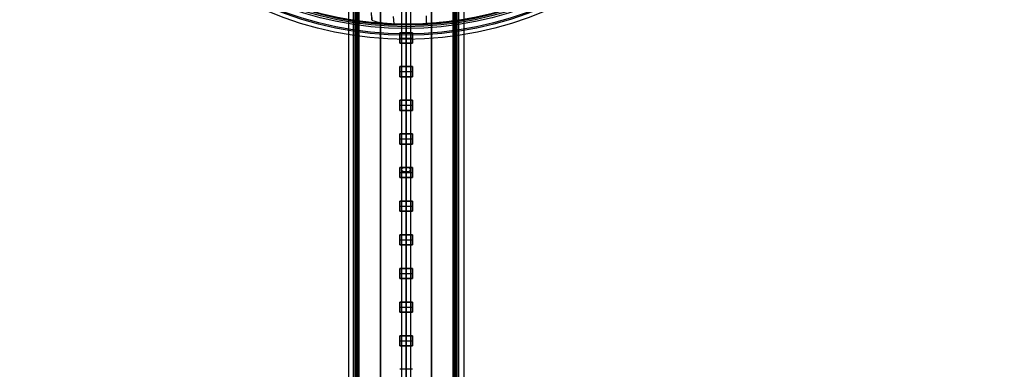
# Model space of a CAD drawing. Header units: millimetres. Extents: x -435 to 435, y -676 to 274.
# Tile 11 of 26: x -106 to 164, y -389 to -293. Entities that reach past the tile are written whole.
import ezdxf

# ---------------------------------------------------------------- set-up
doc = ezdxf.new("R2010")
doc.units = ezdxf.units.MM
doc.header["$MEASUREMENT"] = 0
for name, color, linetype, true_color in [('Cable', 7, 'Continuous', 0x000000), ('Canopy', 7, 'Continuous', 0x000000), ('Light Source', 7, 'Continuous', 0x000000), ('Tyvek Shade', 7, 'Continuous', 0x000000)]:
    doc.layers.add(name, color=color, linetype=linetype, true_color=true_color)

msp = doc.modelspace()

# ---------------------------------------------------------------- linework, layer by layer
at = {"layer": 'Cable', "color": 250, "true_color": 0x3c3c3c}
for p, q in [((0, -465.43, -176.71), (0, -200.85, -41.9)), ((-1.25, -203.5, -41.85), (-1.25, -465.99, -175.6)), ((1.25, -203.5, -41.85), (1.25, -465.99, -175.6)), ((0, -206.25, -41.85), (0, -466.56, -174.49)), ((0, -206.25, -41.85), (0, -466.56, -174.49))]:
    msp.add_line(p, q, dxfattribs=at)
at = {"layer": 'Cable', "color": 250, "true_color": 0x3c3c3c, "extrusion": (0, 0.891007, 0.45399)}
for start, end in [(270, 90), (90, 270)]:
    msp.add_arc((0, 55.1, -346.95), 1.25, start, end, dxfattribs=at)
at = {"layer": 'Canopy'}
for p, q in [((-3.32, -294.03, 1356.45), (-3.44, -292.01, 1356.45)), ((0, -294.22, 1353.57), (0, -291.88, 1331.31)), ((5.6, -293.92, 1356.45), (5.6, -291.9, 1356.45)), ((0, -294.09, 1356.45), (0, -294.35, 1358.93)), ((0, -294.86, 1331), (0, -297.2, 1353.26))]:
    msp.add_line(p, q, dxfattribs=at)
for centre, radius in [((0, -200.85, 1364.15), 97.5), ((0, -200.85, 1353.26), 96.36), ((0, -200.85, 1364.31), 96.01), ((0, -200.85, 1364.46), 94.52), ((0, -200.85, 1331), 94.02), ((0, -200.85, 1353.57), 93.37)]:
    msp.add_circle(centre, radius, dxfattribs=at)
for centre, radius, start, end in [((0, -200.85, 1359.45), 93.53, 180, 360), ((0, -200.85, 1358.93), 93.5, 180, 0), ((0, -200.85, 1356.45), 93.24, 267.9609, 279.0391)]:
    msp.add_arc(centre, radius, start, end, dxfattribs=at)
at = {"layer": 'Canopy', "extrusion": (1, -1.98929e-15, -1.21133e-15)}
msp.add_arc((-286.91, 1331.83), 8, 186, 255.8485, dxfattribs=at)
at = {"layer": 'Canopy', "extrusion": (1, 0, 0)}
for start, end in [(90, 180), (180, 186)]:
    msp.add_arc((-289.38, 1359.45), 5, start, end, dxfattribs=at)
at = {"layer": 'Canopy'}
for points, degree in [([(-9.39, -292.98, 1350.45), (-9.46, -291.96, 1350.45), (-9.52, -290.94, 1350.45)], 2), ([(-9.43, -292.33, 1344.32), (-9.43, -292.44, 1345.34), (-9.41, -292.65, 1347.38), (-9.4, -292.87, 1349.43), (-9.39, -292.98, 1350.45)], 3), ([(0, -295.36, 1364.46), (0, -294.79, 1359.02), (0, -294.22, 1353.57)], 2), ([(0, -298.35, 1364.15), (0, -296.86, 1364.31), (0, -295.36, 1364.46)], 2), ([(0, -297.2, 1353.26), (0, -297.78, 1358.7), (0, -298.35, 1364.15)], 2)]:
    msp.add_open_spline(points, degree=degree, dxfattribs=at)
msp.add_open_spline([(-9.39, -292.98, 1350.45), (-9.39, -293.08, 1351.35), (-9.19, -293.18, 1352.14), (-8.56, -293.39, 1353.55), (-8.14, -293.49, 1354.15), (-7.1, -293.69, 1355.19), (-6.49, -293.78, 1355.62), (-5.06, -293.93, 1356.25), (-4.25, -294, 1356.45), (-3.32, -294.03, 1356.45)], degree=3, knots=[0, 0, 0, 0, 0.250344, 0.250344, 0.499862, 0.499862, 0.74943, 0.74943, 1, 1, 1, 1], dxfattribs=at)
at = {"layer": 'Light Source', "color": 7, "true_color": 0xffffff}
for p, q in [((-15.84, 174.15, -217.95), (-15.84, -575.85, -217.95)), ((-15.82, 174.15, -218.25), (-15.82, -575.85, -218.25)), ((-14.42, -575.85, -217.35), (-14.42, 174.15, -217.35)), ((-13.84, -575.85, -215.95), (-13.84, 174.15, -215.95)), ((-13.81, -575.85, -217.35), (-13.81, 174.15, -217.35)), ((-13.52, -575.85, -215.95), (-13.52, 174.15, -215.95)), ((-13.2, -575.85, -216.65), (-13.2, 174.15, -216.65)), ((0, -575.85, -231.85), (0, 174.15, -231.85)), ((0, -575.85, -230.35), (0, 174.15, -230.35)), ((13.2, -575.85, -216.65), (13.2, 174.15, -216.65)), ((13.52, -575.85, -215.95), (13.52, 174.15, -215.95)), ((13.81, -575.85, -217.35), (13.81, 174.15, -217.35)), ((13.84, 174.15, -215.95), (13.84, -575.85, -215.95)), ((15.82, 174.15, -218.25), (15.82, -575.85, -218.25)), ((15.84, 174.15, -217.95), (15.84, -575.85, -217.95))]:
    msp.add_line(p, q, dxfattribs=at)
at = {"layer": 'Light Source'}
for p, q in [((-7, -573.35, -219.15), (-7, 171.65, -219.15)), ((0, -573.35, -218.4), (0, 171.65, -218.4)), ((7, -573.35, -219.15), (7, 171.65, -219.15)), ((0, -296.57, -219.9), (0, -290.12, -219.9)), ((-1.75, -299.37, -220.4), (-1.75, -296.57, -220.4)), ((-1.75, -296.57, -220.4), (1.75, -296.57, -220.4)), ((0, -296.57, -219.9), (0, -296.57, -220.9)), ((0, -296.57, -220.9), (0, -299.37, -220.9)), ((1.75, -296.57, -220.4), (1.75, -299.37, -220.4)), ((-1.75, -297.97, -219.9), (-1.75, -297.97, -220.9)), ((-1.75, -297.97, -220.9), (1.75, -297.97, -220.9)), ((1.75, -299.37, -220.4), (-1.75, -299.37, -220.4)), ((0, -305.82, -219.9), (0, -299.37, -219.9)), ((0, -299.37, -219.9), (0, -299.37, -220.9)), ((1.75, -297.97, -219.9), (1.75, -297.97, -220.9)), ((-1.75, -308.62, -220.4), (-1.75, -305.82, -220.4)), ((-1.75, -305.82, -220.4), (1.75, -305.82, -220.4)), ((-1.75, -307.22, -219.9), (-1.75, -307.22, -220.9)), ((-1.75, -307.22, -220.9), (1.75, -307.22, -220.9)), ((0, -305.82, -219.9), (0, -305.82, -220.9)), ((0, -305.82, -220.9), (0, -308.62, -220.9)), ((1.75, -305.82, -220.4), (1.75, -308.62, -220.4)), ((1.75, -307.22, -219.9), (1.75, -307.22, -220.9)), ((1.75, -308.62, -220.4), (-1.75, -308.62, -220.4)), ((0, -315.07, -219.9), (0, -308.62, -219.9)), ((0, -308.62, -219.9), (0, -308.62, -220.9)), ((-1.75, -317.87, -220.4), (-1.75, -315.07, -220.4)), ((-1.75, -315.07, -220.4), (1.75, -315.07, -220.4)), ((-1.75, -316.47, -219.9), (-1.75, -316.47, -220.9)), ((-1.75, -316.47, -220.9), (1.75, -316.47, -220.9)), ((0, -315.07, -219.9), (0, -315.07, -220.9)), ((0, -315.07, -220.9), (0, -317.87, -220.9)), ((1.75, -315.07, -220.4), (1.75, -317.87, -220.4)), ((1.75, -316.47, -219.9), (1.75, -316.47, -220.9)), ((1.75, -317.87, -220.4), (-1.75, -317.87, -220.4)), ((0, -324.32, -219.9), (0, -317.87, -219.9)), ((0, -317.87, -219.9), (0, -317.87, -220.9)), ((-1.75, -327.12, -220.4), (-1.75, -324.32, -220.4)), ((-1.75, -324.32, -220.4), (1.75, -324.32, -220.4)), ((0, -324.32, -219.9), (0, -324.32, -220.9)), ((0, -324.32, -220.9), (0, -327.12, -220.9)), ((1.75, -324.32, -220.4), (1.75, -327.12, -220.4)), ((-1.75, -325.72, -219.9), (-1.75, -325.72, -220.9)), ((-1.75, -325.72, -220.9), (1.75, -325.72, -220.9)), ((1.75, -327.12, -220.4), (-1.75, -327.12, -220.4)), ((0, -333.57, -219.9), (0, -327.12, -219.9)), ((0, -327.12, -219.9), (0, -327.12, -220.9)), ((1.75, -325.72, -219.9), (1.75, -325.72, -220.9)), ((-1.75, -336.37, -220.4), (-1.75, -333.57, -220.4)), ((-1.75, -333.57, -220.4), (1.75, -333.57, -220.4)), ((-1.75, -334.97, -219.9), (-1.75, -334.97, -220.9)), ((-1.75, -334.97, -220.9), (1.75, -334.97, -220.9)), ((0, -333.57, -219.9), (0, -333.57, -220.9)), ((0, -333.57, -220.9), (0, -336.37, -220.9)), ((1.75, -333.57, -220.4), (1.75, -336.37, -220.4)), ((1.75, -334.97, -219.9), (1.75, -334.97, -220.9)), ((1.75, -336.37, -220.4), (-1.75, -336.37, -220.4)), ((0, -342.82, -219.9), (0, -336.37, -219.9)), ((0, -336.37, -219.9), (0, -336.37, -220.9)), ((-1.75, -345.62, -220.4), (-1.75, -342.82, -220.4)), ((-1.75, -342.82, -220.4), (1.75, -342.82, -220.4)), ((0, -342.82, -219.9), (0, -342.82, -220.9)), ((0, -342.82, -220.9), (0, -345.62, -220.9)), ((1.75, -342.82, -220.4), (1.75, -345.62, -220.4)), ((-1.75, -344.22, -219.9), (-1.75, -344.22, -220.9)), ((-1.75, -344.22, -220.9), (1.75, -344.22, -220.9)), ((1.75, -345.62, -220.4), (-1.75, -345.62, -220.4)), ((0, -352.07, -219.9), (0, -345.62, -219.9)), ((0, -345.62, -219.9), (0, -345.62, -220.9)), ((1.75, -344.22, -219.9), (1.75, -344.22, -220.9)), ((-1.75, -354.87, -220.4), (-1.75, -352.07, -220.4)), ((-1.75, -352.07, -220.4), (1.75, -352.07, -220.4)), ((-1.75, -353.47, -219.9), (-1.75, -353.47, -220.9)), ((-1.75, -353.47, -220.9), (1.75, -353.47, -220.9)), ((0, -352.07, -219.9), (0, -352.07, -220.9)), ((0, -352.07, -220.9), (0, -354.87, -220.9)), ((1.75, -352.07, -220.4), (1.75, -354.87, -220.4)), ((1.75, -353.47, -219.9), (1.75, -353.47, -220.9)), ((1.75, -354.87, -220.4), (-1.75, -354.87, -220.4)), ((0, -361.32, -219.9), (0, -354.87, -219.9)), ((0, -354.87, -219.9), (0, -354.87, -220.9)), ((-1.75, -364.12, -220.4), (-1.75, -361.32, -220.4)), ((-1.75, -361.32, -220.4), (1.75, -361.32, -220.4)), ((0, -361.32, -219.9), (0, -361.32, -220.9)), ((0, -361.32, -220.9), (0, -364.12, -220.9)), ((1.75, -361.32, -220.4), (1.75, -364.12, -220.4)), ((-1.75, -362.72, -219.9), (-1.75, -362.72, -220.9)), ((-1.75, -362.72, -220.9), (1.75, -362.72, -220.9)), ((1.75, -364.12, -220.4), (-1.75, -364.12, -220.4)), ((0, -370.57, -219.9), (0, -364.12, -219.9)), ((0, -364.12, -219.9), (0, -364.12, -220.9)), ((1.75, -362.72, -219.9), (1.75, -362.72, -220.9)), ((-1.75, -373.37, -220.4), (-1.75, -370.57, -220.4)), ((-1.75, -370.57, -220.4), (1.75, -370.57, -220.4)), ((0, -370.57, -219.9), (0, -370.57, -220.9)), ((0, -370.57, -220.9), (0, -373.37, -220.9)), ((1.75, -370.57, -220.4), (1.75, -373.37, -220.4)), ((-1.75, -371.97, -219.9), (-1.75, -371.97, -220.9)), ((-1.75, -371.97, -220.9), (1.75, -371.97, -220.9)), ((1.75, -373.37, -220.4), (-1.75, -373.37, -220.4)), ((0, -379.82, -219.9), (0, -373.37, -219.9)), ((0, -373.37, -219.9), (0, -373.37, -220.9)), ((1.75, -371.97, -219.9), (1.75, -371.97, -220.9)), ((-1.75, -382.62, -220.4), (-1.75, -379.82, -220.4)), ((-1.75, -379.82, -220.4), (1.75, -379.82, -220.4)), ((-1.75, -381.22, -219.9), (-1.75, -381.22, -220.9)), ((-1.75, -381.22, -220.9), (1.75, -381.22, -220.9)), ((0, -379.82, -219.9), (0, -379.82, -220.9)), ((0, -379.82, -220.9), (0, -382.62, -220.9)), ((1.75, -379.82, -220.4), (1.75, -382.62, -220.4)), ((1.75, -381.22, -219.9), (1.75, -381.22, -220.9)), ((1.75, -382.62, -220.4), (-1.75, -382.62, -220.4)), ((0, -389.07, -219.9), (0, -382.62, -219.9)), ((0, -382.62, -219.9), (0, -382.62, -220.9))]:
    msp.add_line(p, q, dxfattribs=at)
for points in [[(-14, -575.85, -217.4), (-14, -200.85, -217.4), (-14, 174.15, -217.4)], [(-14, -575.85, -218.4), (-14, -200.85, -218.4), (-14, 174.15, -218.4)], [(-14, -575.85, -215.9), (-14, -200.85, -215.9), (-14, 174.15, -215.9)], [(-14, -575.85, -201.85), (-14, -200.85, -201.85), (-14, 174.15, -201.85)], [(-13, -575.85, -200.85), (-13, -200.85, -200.85), (-13, 174.15, -200.85)], [(-12.9, -575.85, -217.4), (-12.9, -200.85, -217.4), (-12.9, 174.15, -217.4)], [(-12.9, -575.85, -215.9), (-12.9, -200.85, -215.9), (-12.9, 174.15, -215.9)], [(12.9, -575.85, -215.9), (12.9, -200.85, -215.9), (12.9, 174.15, -215.9)], [(12.9, -575.85, -217.4), (12.9, -200.85, -217.4), (12.9, 174.15, -217.4)], [(13, -575.85, -200.85), (13, -200.85, -200.85), (13, 174.15, -200.85)], [(14, -575.85, -201.85), (14, -200.85, -201.85), (14, 174.15, -201.85)], [(14, -575.85, -215.9), (14, -200.85, -215.9), (14, 174.15, -215.9)], [(14, -575.85, -217.4), (14, -200.85, -217.4), (14, 174.15, -217.4)], [(14, -575.85, -218.4), (14, -200.85, -218.4), (14, 174.15, -218.4)], [(-7, 171.65, -219.9), (-7, -200.85, -219.9), (-7, -573.35, -219.9)], [(-7, -573.35, -218.4), (-7, -200.85, -218.4), (-7, 171.65, -218.4)], [(7, 171.65, -219.9), (7, -200.85, -219.9), (7, -573.35, -219.9)], [(7, 171.65, -218.4), (7, -200.85, -218.4), (7, -573.35, -218.4)], [(-1.75, -296.57, -219.9), (-1.75, -297.97, -219.9), (-1.75, -299.37, -219.9)], [(1.75, -296.57, -219.9), (0, -296.57, -219.9), (-1.75, -296.57, -219.9)], [(-1.75, -296.57, -220.9), (-1.75, -297.97, -220.9), (-1.75, -299.37, -220.9)], [(-1.75, -296.57, -219.9), (-1.75, -296.57, -220.4), (-1.75, -296.57, -220.9)], [(1.75, -296.57, -220.9), (0, -296.57, -220.9), (-1.75, -296.57, -220.9)], [(1.75, -299.37, -219.9), (1.75, -297.97, -219.9), (1.75, -296.57, -219.9)], [(1.75, -296.57, -220.9), (1.75, -296.57, -220.4), (1.75, -296.57, -219.9)], [(1.75, -299.37, -220.9), (1.75, -297.97, -220.9), (1.75, -296.57, -220.9)], [(-1.75, -299.37, -219.9), (0, -299.37, -219.9), (1.75, -299.37, -219.9)], [(-1.75, -299.37, -220.9), (-1.75, -299.37, -220.4), (-1.75, -299.37, -219.9)], [(-1.75, -299.37, -220.9), (0, -299.37, -220.9), (1.75, -299.37, -220.9)], [(1.75, -299.37, -220.9), (1.75, -299.37, -220.4), (1.75, -299.37, -219.9)], [(-1.75, -305.82, -219.9), (-1.75, -307.22, -219.9), (-1.75, -308.62, -219.9)], [(1.75, -305.82, -219.9), (0, -305.82, -219.9), (-1.75, -305.82, -219.9)], [(-1.75, -305.82, -220.9), (-1.75, -307.22, -220.9), (-1.75, -308.62, -220.9)], [(-1.75, -305.82, -219.9), (-1.75, -305.82, -220.4), (-1.75, -305.82, -220.9)], [(1.75, -305.82, -220.9), (0, -305.82, -220.9), (-1.75, -305.82, -220.9)], [(1.75, -308.62, -219.9), (1.75, -307.22, -219.9), (1.75, -305.82, -219.9)], [(1.75, -305.82, -220.9), (1.75, -305.82, -220.4), (1.75, -305.82, -219.9)], [(1.75, -308.62, -220.9), (1.75, -307.22, -220.9), (1.75, -305.82, -220.9)], [(-1.75, -308.62, -219.9), (0, -308.62, -219.9), (1.75, -308.62, -219.9)], [(-1.75, -308.62, -220.9), (-1.75, -308.62, -220.4), (-1.75, -308.62, -219.9)], [(-1.75, -308.62, -220.9), (0, -308.62, -220.9), (1.75, -308.62, -220.9)], [(1.75, -308.62, -220.9), (1.75, -308.62, -220.4), (1.75, -308.62, -219.9)], [(-1.75, -315.07, -219.9), (-1.75, -316.47, -219.9), (-1.75, -317.87, -219.9)], [(1.75, -315.07, -219.9), (0, -315.07, -219.9), (-1.75, -315.07, -219.9)], [(-1.75, -315.07, -220.9), (-1.75, -316.47, -220.9), (-1.75, -317.87, -220.9)], [(-1.75, -315.07, -219.9), (-1.75, -315.07, -220.4), (-1.75, -315.07, -220.9)], [(1.75, -315.07, -220.9), (0, -315.07, -220.9), (-1.75, -315.07, -220.9)], [(1.75, -317.87, -219.9), (1.75, -316.47, -219.9), (1.75, -315.07, -219.9)], [(1.75, -315.07, -220.9), (1.75, -315.07, -220.4), (1.75, -315.07, -219.9)], [(1.75, -317.87, -220.9), (1.75, -316.47, -220.9), (1.75, -315.07, -220.9)], [(-1.75, -317.87, -219.9), (0, -317.87, -219.9), (1.75, -317.87, -219.9)], [(-1.75, -317.87, -220.9), (-1.75, -317.87, -220.4), (-1.75, -317.87, -219.9)], [(-1.75, -317.87, -220.9), (0, -317.87, -220.9), (1.75, -317.87, -220.9)], [(1.75, -317.87, -220.9), (1.75, -317.87, -220.4), (1.75, -317.87, -219.9)], [(-1.75, -324.32, -219.9), (-1.75, -325.72, -219.9), (-1.75, -327.12, -219.9)], [(1.75, -324.32, -219.9), (0, -324.32, -219.9), (-1.75, -324.32, -219.9)], [(-1.75, -324.32, -220.9), (-1.75, -325.72, -220.9), (-1.75, -327.12, -220.9)], [(-1.75, -324.32, -219.9), (-1.75, -324.32, -220.4), (-1.75, -324.32, -220.9)], [(1.75, -324.32, -220.9), (0, -324.32, -220.9), (-1.75, -324.32, -220.9)], [(1.75, -327.12, -219.9), (1.75, -325.72, -219.9), (1.75, -324.32, -219.9)], [(1.75, -324.32, -220.9), (1.75, -324.32, -220.4), (1.75, -324.32, -219.9)], [(1.75, -327.12, -220.9), (1.75, -325.72, -220.9), (1.75, -324.32, -220.9)], [(-1.75, -327.12, -219.9), (0, -327.12, -219.9), (1.75, -327.12, -219.9)], [(-1.75, -327.12, -220.9), (-1.75, -327.12, -220.4), (-1.75, -327.12, -219.9)], [(-1.75, -327.12, -220.9), (0, -327.12, -220.9), (1.75, -327.12, -220.9)], [(1.75, -327.12, -220.9), (1.75, -327.12, -220.4), (1.75, -327.12, -219.9)], [(-1.75, -333.57, -219.9), (-1.75, -334.97, -219.9), (-1.75, -336.37, -219.9)], [(1.75, -333.57, -219.9), (0, -333.57, -219.9), (-1.75, -333.57, -219.9)], [(-1.75, -333.57, -220.9), (-1.75, -334.97, -220.9), (-1.75, -336.37, -220.9)], [(-1.75, -333.57, -219.9), (-1.75, -333.57, -220.4), (-1.75, -333.57, -220.9)], [(1.75, -333.57, -220.9), (0, -333.57, -220.9), (-1.75, -333.57, -220.9)], [(1.75, -336.37, -219.9), (1.75, -334.97, -219.9), (1.75, -333.57, -219.9)], [(1.75, -333.57, -220.9), (1.75, -333.57, -220.4), (1.75, -333.57, -219.9)], [(1.75, -336.37, -220.9), (1.75, -334.97, -220.9), (1.75, -333.57, -220.9)], [(-1.75, -336.37, -219.9), (0, -336.37, -219.9), (1.75, -336.37, -219.9)], [(-1.75, -336.37, -220.9), (-1.75, -336.37, -220.4), (-1.75, -336.37, -219.9)], [(-1.75, -336.37, -220.9), (0, -336.37, -220.9), (1.75, -336.37, -220.9)], [(1.75, -336.37, -220.9), (1.75, -336.37, -220.4), (1.75, -336.37, -219.9)], [(-1.75, -342.82, -219.9), (-1.75, -344.22, -219.9), (-1.75, -345.62, -219.9)], [(1.75, -342.82, -219.9), (0, -342.82, -219.9), (-1.75, -342.82, -219.9)], [(-1.75, -342.82, -220.9), (-1.75, -344.22, -220.9), (-1.75, -345.62, -220.9)], [(-1.75, -342.82, -219.9), (-1.75, -342.82, -220.4), (-1.75, -342.82, -220.9)], [(1.75, -342.82, -220.9), (0, -342.82, -220.9), (-1.75, -342.82, -220.9)], [(1.75, -345.62, -219.9), (1.75, -344.22, -219.9), (1.75, -342.82, -219.9)], [(1.75, -342.82, -220.9), (1.75, -342.82, -220.4), (1.75, -342.82, -219.9)], [(1.75, -345.62, -220.9), (1.75, -344.22, -220.9), (1.75, -342.82, -220.9)], [(-1.75, -345.62, -219.9), (0, -345.62, -219.9), (1.75, -345.62, -219.9)], [(-1.75, -345.62, -220.9), (-1.75, -345.62, -220.4), (-1.75, -345.62, -219.9)], [(-1.75, -345.62, -220.9), (0, -345.62, -220.9), (1.75, -345.62, -220.9)], [(1.75, -345.62, -220.9), (1.75, -345.62, -220.4), (1.75, -345.62, -219.9)], [(-1.75, -352.07, -219.9), (-1.75, -353.47, -219.9), (-1.75, -354.87, -219.9)], [(1.75, -352.07, -219.9), (0, -352.07, -219.9), (-1.75, -352.07, -219.9)], [(-1.75, -352.07, -220.9), (-1.75, -353.47, -220.9), (-1.75, -354.87, -220.9)], [(-1.75, -352.07, -219.9), (-1.75, -352.07, -220.4), (-1.75, -352.07, -220.9)], [(1.75, -352.07, -220.9), (0, -352.07, -220.9), (-1.75, -352.07, -220.9)], [(1.75, -354.87, -219.9), (1.75, -353.47, -219.9), (1.75, -352.07, -219.9)], [(1.75, -352.07, -220.9), (1.75, -352.07, -220.4), (1.75, -352.07, -219.9)], [(1.75, -354.87, -220.9), (1.75, -353.47, -220.9), (1.75, -352.07, -220.9)], [(-1.75, -354.87, -219.9), (0, -354.87, -219.9), (1.75, -354.87, -219.9)], [(-1.75, -354.87, -220.9), (-1.75, -354.87, -220.4), (-1.75, -354.87, -219.9)], [(-1.75, -354.87, -220.9), (0, -354.87, -220.9), (1.75, -354.87, -220.9)], [(1.75, -354.87, -220.9), (1.75, -354.87, -220.4), (1.75, -354.87, -219.9)], [(-1.75, -361.32, -219.9), (-1.75, -362.72, -219.9), (-1.75, -364.12, -219.9)], [(1.75, -361.32, -219.9), (0, -361.32, -219.9), (-1.75, -361.32, -219.9)], [(-1.75, -361.32, -220.9), (-1.75, -362.72, -220.9), (-1.75, -364.12, -220.9)], [(-1.75, -361.32, -219.9), (-1.75, -361.32, -220.4), (-1.75, -361.32, -220.9)], [(1.75, -361.32, -220.9), (0, -361.32, -220.9), (-1.75, -361.32, -220.9)], [(1.75, -364.12, -219.9), (1.75, -362.72, -219.9), (1.75, -361.32, -219.9)], [(1.75, -361.32, -220.9), (1.75, -361.32, -220.4), (1.75, -361.32, -219.9)], [(1.75, -364.12, -220.9), (1.75, -362.72, -220.9), (1.75, -361.32, -220.9)], [(-1.75, -364.12, -219.9), (0, -364.12, -219.9), (1.75, -364.12, -219.9)], [(-1.75, -364.12, -220.9), (-1.75, -364.12, -220.4), (-1.75, -364.12, -219.9)], [(-1.75, -364.12, -220.9), (0, -364.12, -220.9), (1.75, -364.12, -220.9)], [(1.75, -364.12, -220.9), (1.75, -364.12, -220.4), (1.75, -364.12, -219.9)], [(-1.75, -370.57, -219.9), (-1.75, -371.97, -219.9), (-1.75, -373.37, -219.9)], [(1.75, -370.57, -219.9), (0, -370.57, -219.9), (-1.75, -370.57, -219.9)], [(-1.75, -370.57, -220.9), (-1.75, -371.97, -220.9), (-1.75, -373.37, -220.9)], [(-1.75, -370.57, -219.9), (-1.75, -370.57, -220.4), (-1.75, -370.57, -220.9)], [(1.75, -370.57, -220.9), (0, -370.57, -220.9), (-1.75, -370.57, -220.9)], [(1.75, -373.37, -219.9), (1.75, -371.97, -219.9), (1.75, -370.57, -219.9)], [(1.75, -370.57, -220.9), (1.75, -370.57, -220.4), (1.75, -370.57, -219.9)], [(1.75, -373.37, -220.9), (1.75, -371.97, -220.9), (1.75, -370.57, -220.9)], [(-1.75, -373.37, -219.9), (0, -373.37, -219.9), (1.75, -373.37, -219.9)], [(-1.75, -373.37, -220.9), (-1.75, -373.37, -220.4), (-1.75, -373.37, -219.9)], [(-1.75, -373.37, -220.9), (0, -373.37, -220.9), (1.75, -373.37, -220.9)], [(1.75, -373.37, -220.9), (1.75, -373.37, -220.4), (1.75, -373.37, -219.9)], [(-1.75, -379.82, -219.9), (-1.75, -381.22, -219.9), (-1.75, -382.62, -219.9)], [(1.75, -379.82, -219.9), (0, -379.82, -219.9), (-1.75, -379.82, -219.9)], [(-1.75, -379.82, -220.9), (-1.75, -381.22, -220.9), (-1.75, -382.62, -220.9)], [(-1.75, -379.82, -219.9), (-1.75, -379.82, -220.4), (-1.75, -379.82, -220.9)], [(1.75, -379.82, -220.9), (0, -379.82, -220.9), (-1.75, -379.82, -220.9)], [(1.75, -382.62, -219.9), (1.75, -381.22, -219.9), (1.75, -379.82, -219.9)], [(1.75, -379.82, -220.9), (1.75, -379.82, -220.4), (1.75, -379.82, -219.9)], [(1.75, -382.62, -220.9), (1.75, -381.22, -220.9), (1.75, -379.82, -220.9)], [(-1.75, -382.62, -219.9), (0, -382.62, -219.9), (1.75, -382.62, -219.9)], [(-1.75, -382.62, -220.9), (-1.75, -382.62, -220.4), (-1.75, -382.62, -219.9)], [(-1.75, -382.62, -220.9), (0, -382.62, -220.9), (1.75, -382.62, -220.9)], [(1.75, -382.62, -220.9), (1.75, -382.62, -220.4), (1.75, -382.62, -219.9)], [(1.75, -389.07, -219.9), (0, -389.07, -219.9), (-1.75, -389.07, -219.9)], [(-1.75, -389.07, -219.9), (-1.75, -389.07, -220.4), (-1.75, -389.07, -220.9)], [(1.75, -389.07, -220.9), (0, -389.07, -220.9), (-1.75, -389.07, -220.9)], [(1.75, -389.07, -220.9), (1.75, -389.07, -220.4), (1.75, -389.07, -219.9)]]:
    msp.add_open_spline(points, degree=2, dxfattribs=at)
at = {"layer": 'Light Source', "color": 7, "true_color": 0xffffff}
for points in [[(-13.2, 174.15, -217.35), (-13.2, -200.85, -217.35), (-13.2, -575.85, -217.35)], [(-13.2, 174.15, -215.95), (-13.2, -200.85, -215.95), (-13.2, -575.85, -215.95)], [(13.2, 174.15, -215.95), (13.2, -200.85, -215.95), (13.2, -575.85, -215.95)], [(13.2, 174.15, -217.35), (13.2, -200.85, -217.35), (13.2, -575.85, -217.35)], [(14.42, 174.15, -217.35), (14.42, -200.85, -217.35), (14.42, -575.85, -217.35)]]:
    msp.add_open_spline(points, degree=2, dxfattribs=at)
at = {"layer": 'Tyvek Shade', "color": 7, "true_color": 0xffffff, "extrusion": (1, 9.05599e-19, -3.44753e-14)}
msp.add_arc((-200.86, 378.77, 0), 748.63, 230.61897, 309.38404, dxfattribs=at)
at = {"layer": 'Tyvek Shade', "color": 7, "true_color": 0xffffff, "extrusion": (1, 8.87193e-19, -3.45592e-14)}
msp.add_arc((-200.86, 378.77, 0), 748.44, 230.65742, 309.34552, dxfattribs=at)
at = {"layer": 'Tyvek Shade', "color": 7, "true_color": 0xffffff}
for points, knots in [([(0, -675.85, -199.88), (-15.68, -675.85, -199.87), (-31.36, -675.15, -200.43), (-93.75, -669.53, -205), (-139.66, -658.92, -213.72), (-224, -624.8, -238.6), (-261.81, -601.39, -254.57), (-326.48, -543, -287.94), (-353.55, -507.63, -305.43), (-395.7, -428.2, -335.75), (-410.62, -385.03, -348.3), (-430.26, -294.91, -365.34), (-435, -247.96, -369.85), (-435, -200.85, -369.85)], [-0.3332159, -0.3332159, -0.3332159, -0.3332159, -0.312574, -0.312574, -0.2505527, -0.2505527, -0.1876956, -0.1876956, -0.1248385, -0.1248385, -0.0624192, -0.0624192, 0, 0, 0, 0]), ([(-434.54, -200.85, -369.67), (-434.54, -247.9, -369.67), (-429.8, -294.79, -365.17), (-410.17, -384.82, -348.17), (-395.26, -427.95, -335.64), (-353.16, -507.29, -305.38), (-326.11, -542.6, -287.93), (-261.52, -600.95, -254.64), (-223.74, -624.34, -238.7), (-139.46, -658.43, -213.86), (-93.62, -669.03, -205.17), (-31.32, -674.64, -200.61), (-15.66, -675.34, -200.05), (0, -675.34, -200.05)], [0, 0, 0, 0, 0.0624108, 0.0624108, 0.1248216, 0.1248216, 0.1876728, 0.1876728, 0.250524, 0.250524, 0.3125884, 0.3125884, 0.33325, 0.33325, 0.33325, 0.33325]), ([(434.54, -200.85, -369.67), (434.54, -247.9, -369.67), (429.8, -294.79, -365.17), (410.17, -384.82, -348.17), (395.26, -427.95, -335.64), (353.15, -507.29, -305.38), (326.11, -542.6, -287.93), (261.51, -600.95, -254.64), (223.74, -624.34, -238.7), (139.46, -658.43, -213.86), (93.62, -669.03, -205.17), (31.32, -674.64, -200.61), (15.65, -675.34, -200.05), (0, -675.34, -200.05)], [0, 0, 0, 0, 0.0624108, 0.0624108, 0.1248216, 0.1248216, 0.1876728, 0.1876728, 0.250524, 0.250524, 0.3125884, 0.3125884, 0.33325, 0.33325, 0.33325, 0.33325]), ([(0, -675.85, -199.88), (15.67, -675.85, -199.87), (31.36, -675.15, -200.43), (93.75, -669.53, -205), (139.66, -658.92, -213.72), (224, -624.8, -238.6), (261.81, -601.39, -254.57), (326.47, -543, -287.94), (353.55, -507.63, -305.43), (395.69, -428.2, -335.75), (410.62, -385.03, -348.3), (430.26, -294.91, -365.34), (435, -247.96, -369.85), (435, -200.85, -369.85)], [-0.3332159, -0.3332159, -0.3332159, -0.3332159, -0.312574, -0.312574, -0.2505527, -0.2505527, -0.1876956, -0.1876956, -0.1248385, -0.1248385, -0.0624192, -0.0624192, 0, 0, 0, 0])]:
    msp.add_open_spline(points, degree=3, knots=knots, dxfattribs=at)
for points in [[(0, -280.85, -200.03), (0, -369.35, -200.03), (0, -457.85, -200.03)], [(0, -280.85, -199.94), (0, -369.35, -199.94), (0, -457.85, -199.94)]]:
    msp.add_open_spline(points, degree=2, dxfattribs=at)

doc.saveas('drawing.dxf')
